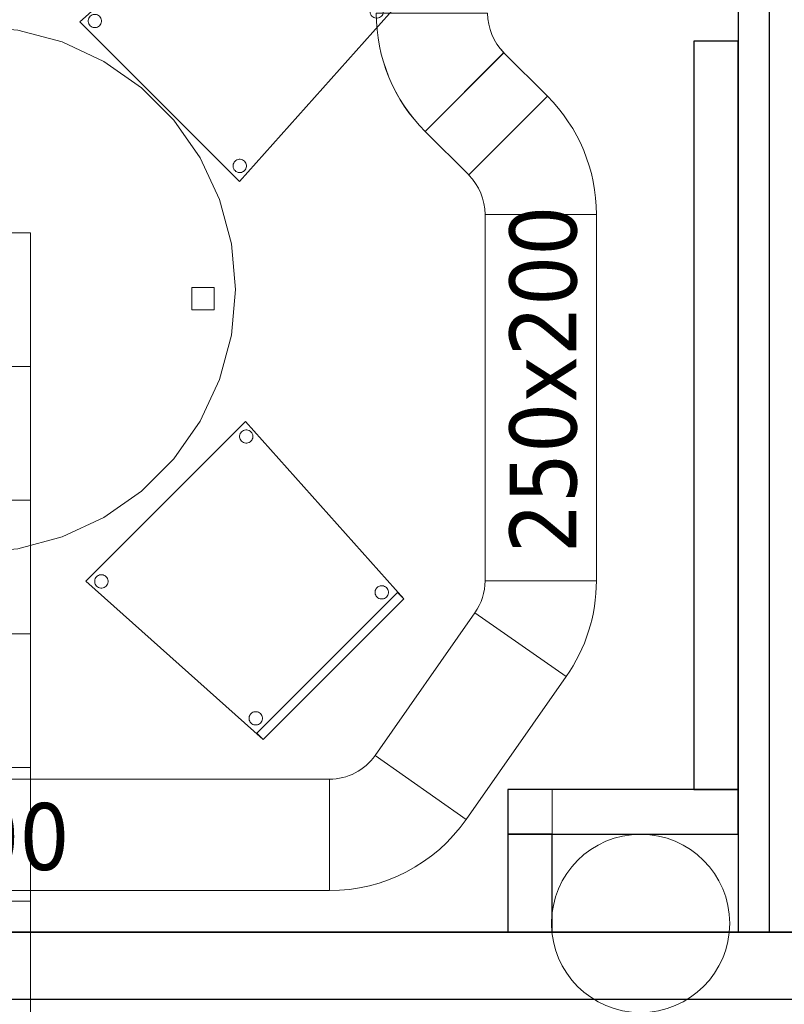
# Model space of a CAD drawing. Header units: metres. Extents: x 391.1 to 430.4, y 12.7 to 28.4.
# Tile 155 of 169: x 419.6 to 421.3, y 14.4 to 16.6. Entities that reach past the tile are written whole.
import ezdxf

# ---------------------------------------------------------------- set-up
doc = ezdxf.new("R2010")
doc.units = ezdxf.units.M
doc.layers.add('01_SUELOS', color=7, linetype='Continuous', lineweight=25, true_color=0x007f00)
for name, color, linetype, lineweight in [('02_MOBILIARIO', 7, 'Continuous', 18), ('A-COLS-____-MCUT', 7, 'Continuous', 18), ('A-COLS-____-OTLN', 7, 'Continuous', 18), ('A-DETL-____-MBND', 7, 'Continuous', 18), ('A-WALL-____-MCUT', 7, 'Continuous', 25), ('A-WALL-____-OTLN', 7, 'Continuous', 25), ('M-HVAC-DUCT-IDEN', 7, 'Continuous', 30), ('M-HVAC-DUCT-OTLN', 7, 'Continuous', 18), ('S-STRS-____-OTLN', 7, 'Continuous', 18)]:
    doc.layers.add(name, color=color, linetype=linetype, lineweight=lineweight)
doc.styles.add('Tahoma_2', font='tahoma.ttf', dxfattribs={"height": 0.15})

# ---------------------------------------------------------------- blocks, each defined once
blk = doc.blocks.new('Family - Escala PS-1-153358-02_CLI_AIRE_P0')
at = {"layer": 'S-STRS-____-OTLN', "color": 253, "true_color": 0xaaaaaa}
for p, q in [((0, 2.7), (0.9, 2.7)), ((0.9, 2.7), (0, 2.7)), ((0.9, 2.7), (0, 2.7)), ((0, 2.7), (0.9, 2.7)), ((0.9, 0.5969), (0.9, 2.7)), ((0.9, 2.7), (0.9, 2.4)), ((0.9, 2.4), (0.9, 2.7)), ((0.9, 2.7), (0.9, 2.4)), ((0.9, 2.4), (0, 2.4)), ((0.9, 2.4), (0, 2.4)), ((0.9, 2.4), (0, 2.4)), ((0, 2.4), (0.9, 2.4)), ((0, 2.4), (0.9, 2.4)), ((0.9, 2.4), (0, 2.4)), ((0.9, 2.4), (0.9, 2.1)), ((0.9, 2.1), (0.9, 2.4)), ((0.9, 2.4), (0.9, 2.1)), ((0.9, 2.1), (0, 2.1)), ((0, 2.1), (0.9, 2.1)), ((0.9, 2.1), (0, 2.1)), ((0.9, 2.1), (0, 2.1)), ((0, 2.1), (0.9, 2.1)), ((0.9, 2.1), (0, 2.1)), ((0.9, 1.8), (0.9, 2.1)), ((0.9, 2.1), (0.9, 1.8)), ((0.9, 2.1), (0.9, 1.8)), ((0, 1.8), (0.9, 1.8)), ((0.9, 1.8), (0, 1.8)), ((0.9, 1.8), (0, 1.8)), ((0, 1.8), (0.9, 1.8)), ((0.9, 1.8), (0, 1.8)), ((0.9, 1.8), (0, 1.8)), ((0.9, 1.5), (0.9, 1.8)), ((0.9, 1.8), (0.9, 1.5)), ((0.9, 1.8), (0.9, 1.5)), ((0.9, 1.5), (0, 1.5)), ((0, 1.5), (0.9, 1.5)), ((0, 1.5), (0.9, 1.5)), ((0.9, 1.5), (0, 1.5)), ((0.9, 1.5), (0, 1.5)), ((0.9, 1.5), (0, 1.5)), ((0.9, 1.2), (0.9, 1.5)), ((0.9, 1.5), (0.9, 1.2)), ((0.9, 1.5), (0.9, 1.2)), ((0.9, 1.2), (0, 1.2)), ((0, 1.2), (0.9, 1.2)), ((0, 1.2), (0.9, 1.2)), ((0.9, 1.2), (0, 1.2)), ((0.9, 1.2), (0, 1.2)), ((0.9, 1.2), (0, 1.2)), ((0.9, 0.9), (0.9, 1.2)), ((0.9, 1.2), (0.9, 0.9)), ((0.9, 0.9), (0.9, 1.2))]:
    blk.add_line(p, q, dxfattribs=at)
blk = doc.blocks.new('Family - Envans PB-155374-02_CLI_AIRE_P0')
at = {"layer": 'A-WALL-____-MCUT', "color": 253, "true_color": 0xaaaaaa}
for p, q in [((1.68, 0.1), (0, 0.1)), ((0, 0.1), (0, 0)), ((1.68, 0), (1.68, 0.1)), ((0, 0), (1.68, 0))]:
    blk.add_line(p, q, dxfattribs=at)
at = {"layer": 'A-WALL-____-OTLN', "color": 253, "true_color": 0xaaaaaa}
for p, q in [((1.68, 0.1), (0, 0.1)), ((0, 0.1), (0, 0)), ((1.68, 0), (1.68, 0.1)), ((0, 0), (1.68, 0))]:
    blk.add_line(p, q, dxfattribs=at)
at = {"layer": 'A-WALL-____-OTLN', "color": 253, "lineweight": 18, "true_color": 0xaaaaaa}
blk.add_line((0, 0), (1.68, 0), dxfattribs=at)
blk = doc.blocks.new('Family - Cadira confident_PB-155471-02_CLI_AIRE_P0')
at = {"layer": 'A-DETL-____-MBND', "color": 253, "true_color": 0xaaaaaa}
for p, q in [((0, 0.3582), (0.3978, 0.7136)), ((0.3978, 0.7136), (0, 0.3582)), ((0.3837, 0.6994), (0.3978, 0.7136)), ((0.3978, 0.7136), (0.3837, 0.6994)), ((0.3978, 0.7136), (0.7136, 0.3978)), ((0.7136, 0.3978), (0.3978, 0.7136)), ((0.3978, 0.7136), (0.7136, 0.3978)), ((0.7136, 0.3978), (0.3978, 0.7136)), ((0.6994, 0.3837), (0.3837, 0.6994)), ((0.3837, 0.6994), (0.6994, 0.3837)), ((0.3685, 0.6655), (0.3689, 0.6681)), ((0.3689, 0.6681), (0.3685, 0.6655)), ((0.3685, 0.6629), (0.3685, 0.6655)), ((0.3685, 0.6655), (0.3685, 0.6629)), ((0.3689, 0.6681), (0.3698, 0.6705)), ((0.3698, 0.6705), (0.3689, 0.6681)), ((0.3698, 0.6705), (0.3711, 0.6728)), ((0.3711, 0.6728), (0.3698, 0.6705)), ((0.3711, 0.6728), (0.3728, 0.6748)), ((0.3728, 0.6748), (0.3711, 0.6728)), ((0.3728, 0.6748), (0.3748, 0.6765)), ((0.3748, 0.6765), (0.3728, 0.6748)), ((0.3748, 0.6765), (0.377, 0.6778)), ((0.377, 0.6778), (0.3748, 0.6765)), ((0.377, 0.6778), (0.3795, 0.6787)), ((0.3795, 0.6787), (0.377, 0.6778)), ((0.3795, 0.6787), (0.3821, 0.6791)), ((0.3821, 0.6791), (0.3795, 0.6787)), ((0.3821, 0.6791), (0.3847, 0.6791)), ((0.3847, 0.6791), (0.3821, 0.6791)), ((0.3847, 0.6791), (0.3872, 0.6787)), ((0.3872, 0.6787), (0.3847, 0.6791)), ((0.3872, 0.6787), (0.3897, 0.6778)), ((0.3897, 0.6778), (0.3872, 0.6787)), ((0.3897, 0.6778), (0.3919, 0.6765)), ((0.3919, 0.6765), (0.3897, 0.6778)), ((0.3919, 0.6765), (0.3939, 0.6748)), ((0.3939, 0.6748), (0.3919, 0.6765)), ((0.3939, 0.6748), (0.3956, 0.6728)), ((0.3956, 0.6728), (0.3939, 0.6748)), ((0.3956, 0.6728), (0.3969, 0.6705)), ((0.3969, 0.6705), (0.3956, 0.6728)), ((0.3969, 0.6705), (0.3978, 0.6681)), ((0.3978, 0.6681), (0.3969, 0.6705)), ((0.3978, 0.6681), (0.3982, 0.6655)), ((0.3982, 0.6655), (0.3978, 0.6681)), ((0.3982, 0.6655), (0.3982, 0.6629)), ((0.3982, 0.6629), (0.3982, 0.6655)), ((0.3689, 0.6604), (0.3685, 0.6629)), ((0.3685, 0.6629), (0.3689, 0.6604)), ((0.3698, 0.6579), (0.3689, 0.6604)), ((0.3689, 0.6604), (0.3698, 0.6579)), ((0.3711, 0.6557), (0.3698, 0.6579)), ((0.3698, 0.6579), (0.3711, 0.6557)), ((0.3728, 0.6537), (0.3711, 0.6557)), ((0.3711, 0.6557), (0.3728, 0.6537)), ((0.3748, 0.652), (0.3728, 0.6537)), ((0.3728, 0.6537), (0.3748, 0.652)), ((0.377, 0.6507), (0.3748, 0.652)), ((0.3748, 0.652), (0.377, 0.6507)), ((0.3795, 0.6498), (0.377, 0.6507)), ((0.377, 0.6507), (0.3795, 0.6498)), ((0.3821, 0.6494), (0.3795, 0.6498)), ((0.3795, 0.6498), (0.3821, 0.6494)), ((0.3847, 0.6494), (0.3821, 0.6494)), ((0.3821, 0.6494), (0.3847, 0.6494)), ((0.3872, 0.6498), (0.3847, 0.6494)), ((0.3847, 0.6494), (0.3872, 0.6498)), ((0.3897, 0.6507), (0.3872, 0.6498)), ((0.3872, 0.6498), (0.3897, 0.6507)), ((0.3919, 0.652), (0.3897, 0.6507)), ((0.3897, 0.6507), (0.3919, 0.652)), ((0.3939, 0.6537), (0.3919, 0.652)), ((0.3919, 0.652), (0.3939, 0.6537)), ((0.3956, 0.6557), (0.3939, 0.6537)), ((0.3939, 0.6537), (0.3956, 0.6557)), ((0.3969, 0.6579), (0.3956, 0.6557)), ((0.3956, 0.6557), (0.3969, 0.6579)), ((0.3978, 0.6604), (0.3969, 0.6579)), ((0.3969, 0.6579), (0.3978, 0.6604)), ((0.3982, 0.6629), (0.3978, 0.6604)), ((0.3978, 0.6604), (0.3982, 0.6629)), ((0.7136, 0.3978), (0.3582, 0)), ((0.3582, 0), (0.7136, 0.3978)), ((0.7136, 0.3978), (0.6994, 0.3837)), ((0.6994, 0.3837), (0.7136, 0.3978)), ((0.6513, 0.3827), (0.6518, 0.3853)), ((0.6518, 0.3853), (0.6513, 0.3827)), ((0.6513, 0.3801), (0.6513, 0.3827)), ((0.6513, 0.3827), (0.6513, 0.3801)), ((0.6518, 0.3775), (0.6513, 0.3801)), ((0.6513, 0.3801), (0.6518, 0.3775)), ((0.6518, 0.3853), (0.6527, 0.3877)), ((0.6527, 0.3877), (0.6518, 0.3853)), ((0.6527, 0.3751), (0.6518, 0.3775)), ((0.6518, 0.3775), (0.6527, 0.3751)), ((0.6527, 0.3877), (0.654, 0.39)), ((0.654, 0.39), (0.6527, 0.3877)), ((0.654, 0.39), (0.6556, 0.392)), ((0.6556, 0.392), (0.654, 0.39)), ((0.6556, 0.392), (0.6576, 0.3936)), ((0.6576, 0.3936), (0.6556, 0.392)), ((0.6576, 0.3936), (0.6599, 0.3949)), ((0.6599, 0.3949), (0.6576, 0.3936)), ((0.6599, 0.3949), (0.6623, 0.3958)), ((0.6623, 0.3958), (0.6599, 0.3949)), ((0.6623, 0.3958), (0.6649, 0.3963)), ((0.6649, 0.3963), (0.6623, 0.3958)), ((0.6649, 0.3963), (0.6675, 0.3963)), ((0.6675, 0.3963), (0.6649, 0.3963)), ((0.6675, 0.3963), (0.6701, 0.3958)), ((0.6701, 0.3958), (0.6675, 0.3963)), ((0.6701, 0.3958), (0.6725, 0.3949)), ((0.6725, 0.3949), (0.6701, 0.3958)), ((0.6725, 0.3949), (0.6748, 0.3936)), ((0.6748, 0.3936), (0.6725, 0.3949)), ((0.6748, 0.3936), (0.6768, 0.392)), ((0.6768, 0.392), (0.6748, 0.3936)), ((0.6768, 0.392), (0.6784, 0.39)), ((0.6784, 0.39), (0.6768, 0.392)), ((0.6784, 0.39), (0.6797, 0.3877)), ((0.6797, 0.3877), (0.6784, 0.39)), ((0.6797, 0.3877), (0.6806, 0.3853)), ((0.6806, 0.3853), (0.6797, 0.3877)), ((0.6806, 0.3775), (0.6797, 0.3751)), ((0.6797, 0.3751), (0.6806, 0.3775)), ((0.6806, 0.3853), (0.6811, 0.3827)), ((0.6811, 0.3827), (0.6806, 0.3853)), ((0.6811, 0.3801), (0.6806, 0.3775)), ((0.6806, 0.3775), (0.6811, 0.3801)), ((0.6811, 0.3827), (0.6811, 0.3801)), ((0.6811, 0.3801), (0.6811, 0.3827)), ((0.3582, 0), (0, 0.3582)), ((0, 0.3582), (0.3582, 0)), ((0.0186, 0.3614), (0.0191, 0.364)), ((0.0191, 0.364), (0.0186, 0.3614)), ((0.0186, 0.3588), (0.0186, 0.3614)), ((0.0186, 0.3614), (0.0186, 0.3588)), ((0.0191, 0.3563), (0.0186, 0.3588)), ((0.0186, 0.3588), (0.0191, 0.3563)), ((0.0191, 0.364), (0.02, 0.3665)), ((0.02, 0.3665), (0.0191, 0.364)), ((0.02, 0.3538), (0.0191, 0.3563)), ((0.0191, 0.3563), (0.02, 0.3538)), ((0.02, 0.3665), (0.0213, 0.3687)), ((0.0213, 0.3687), (0.02, 0.3665)), ((0.0213, 0.3516), (0.02, 0.3538)), ((0.02, 0.3538), (0.0213, 0.3516)), ((0.0213, 0.3687), (0.0229, 0.3707)), ((0.0229, 0.3707), (0.0213, 0.3687)), ((0.0229, 0.3707), (0.0249, 0.3724)), ((0.0249, 0.3724), (0.0229, 0.3707)), ((0.0249, 0.3724), (0.0272, 0.3737)), ((0.0272, 0.3737), (0.0249, 0.3724)), ((0.0272, 0.3737), (0.0296, 0.3746)), ((0.0296, 0.3746), (0.0272, 0.3737)), ((0.0296, 0.3746), (0.0322, 0.375)), ((0.0322, 0.375), (0.0296, 0.3746)), ((0.0322, 0.375), (0.0348, 0.375)), ((0.0348, 0.375), (0.0322, 0.375)), ((0.0348, 0.375), (0.0374, 0.3746)), ((0.0374, 0.3746), (0.0348, 0.375)), ((0.0374, 0.3746), (0.0398, 0.3737)), ((0.0398, 0.3737), (0.0374, 0.3746)), ((0.0398, 0.3737), (0.0421, 0.3724)), ((0.0421, 0.3724), (0.0398, 0.3737)), ((0.0421, 0.3724), (0.0441, 0.3707)), ((0.0441, 0.3707), (0.0421, 0.3724)), ((0.0441, 0.3707), (0.0457, 0.3687)), ((0.0457, 0.3687), (0.0441, 0.3707)), ((0.0457, 0.3687), (0.047, 0.3665)), ((0.047, 0.3665), (0.0457, 0.3687)), ((0.047, 0.3538), (0.0457, 0.3516)), ((0.0457, 0.3516), (0.047, 0.3538)), ((0.047, 0.3665), (0.0479, 0.364)), ((0.0479, 0.364), (0.047, 0.3665)), ((0.0479, 0.3563), (0.047, 0.3538)), ((0.047, 0.3538), (0.0479, 0.3563)), ((0.0479, 0.364), (0.0484, 0.3614)), ((0.0484, 0.3614), (0.0479, 0.364)), ((0.0484, 0.3588), (0.0479, 0.3563)), ((0.0479, 0.3563), (0.0484, 0.3588)), ((0.0484, 0.3614), (0.0484, 0.3588)), ((0.0484, 0.3588), (0.0484, 0.3614)), ((0.654, 0.3728), (0.6527, 0.3751)), ((0.6527, 0.3751), (0.654, 0.3728)), ((0.6556, 0.3708), (0.654, 0.3728)), ((0.654, 0.3728), (0.6556, 0.3708)), ((0.6576, 0.3692), (0.6556, 0.3708)), ((0.6556, 0.3708), (0.6576, 0.3692)), ((0.6599, 0.3679), (0.6576, 0.3692)), ((0.6576, 0.3692), (0.6599, 0.3679)), ((0.6623, 0.367), (0.6599, 0.3679)), ((0.6599, 0.3679), (0.6623, 0.367)), ((0.6649, 0.3665), (0.6623, 0.367)), ((0.6623, 0.367), (0.6649, 0.3665)), ((0.6675, 0.3665), (0.6649, 0.3665)), ((0.6649, 0.3665), (0.6675, 0.3665)), ((0.6701, 0.367), (0.6675, 0.3665)), ((0.6675, 0.3665), (0.6701, 0.367)), ((0.6725, 0.3679), (0.6701, 0.367)), ((0.6701, 0.367), (0.6725, 0.3679)), ((0.6748, 0.3692), (0.6725, 0.3679)), ((0.6725, 0.3679), (0.6748, 0.3692)), ((0.6768, 0.3708), (0.6748, 0.3692)), ((0.6748, 0.3692), (0.6768, 0.3708)), ((0.6784, 0.3728), (0.6768, 0.3708)), ((0.6768, 0.3708), (0.6784, 0.3728)), ((0.6797, 0.3751), (0.6784, 0.3728)), ((0.6784, 0.3728), (0.6797, 0.3751)), ((0.0229, 0.3496), (0.0213, 0.3516)), ((0.0213, 0.3516), (0.0229, 0.3496)), ((0.0249, 0.3479), (0.0229, 0.3496)), ((0.0229, 0.3496), (0.0249, 0.3479)), ((0.0272, 0.3466), (0.0249, 0.3479)), ((0.0249, 0.3479), (0.0272, 0.3466)), ((0.0296, 0.3457), (0.0272, 0.3466)), ((0.0272, 0.3466), (0.0296, 0.3457)), ((0.0322, 0.3453), (0.0296, 0.3457)), ((0.0296, 0.3457), (0.0322, 0.3453)), ((0.0348, 0.3453), (0.0322, 0.3453)), ((0.0322, 0.3453), (0.0348, 0.3453)), ((0.0374, 0.3457), (0.0348, 0.3453)), ((0.0348, 0.3453), (0.0374, 0.3457)), ((0.0398, 0.3466), (0.0374, 0.3457)), ((0.0374, 0.3457), (0.0398, 0.3466)), ((0.0421, 0.3479), (0.0398, 0.3466)), ((0.0398, 0.3466), (0.0421, 0.3479)), ((0.0441, 0.3496), (0.0421, 0.3479)), ((0.0421, 0.3479), (0.0441, 0.3496)), ((0.0457, 0.3516), (0.0441, 0.3496)), ((0.0441, 0.3496), (0.0457, 0.3516)), ((0.3465, 0.0434), (0.3482, 0.0454)), ((0.3482, 0.0454), (0.3465, 0.0434)), ((0.3482, 0.0454), (0.3502, 0.0471)), ((0.3502, 0.0471), (0.3482, 0.0454)), ((0.3502, 0.0471), (0.3525, 0.0484)), ((0.3525, 0.0484), (0.3502, 0.0471)), ((0.3525, 0.0484), (0.3549, 0.0493)), ((0.3549, 0.0493), (0.3525, 0.0484)), ((0.3549, 0.0493), (0.3575, 0.0498)), ((0.3575, 0.0498), (0.3549, 0.0493)), ((0.3575, 0.0498), (0.3601, 0.0498)), ((0.3601, 0.0498), (0.3575, 0.0498)), ((0.3601, 0.0498), (0.3626, 0.0493)), ((0.3626, 0.0493), (0.3601, 0.0498)), ((0.3626, 0.0493), (0.3651, 0.0484)), ((0.3651, 0.0484), (0.3626, 0.0493)), ((0.3651, 0.0484), (0.3673, 0.0471)), ((0.3673, 0.0471), (0.3651, 0.0484)), ((0.3673, 0.0471), (0.3693, 0.0454)), ((0.3693, 0.0454), (0.3673, 0.0471)), ((0.3693, 0.0454), (0.371, 0.0434)), ((0.371, 0.0434), (0.3693, 0.0454)), ((0.3439, 0.0362), (0.3443, 0.0387)), ((0.3443, 0.0387), (0.3439, 0.0362)), ((0.3439, 0.0336), (0.3439, 0.0362)), ((0.3439, 0.0362), (0.3439, 0.0336)), ((0.3443, 0.031), (0.3439, 0.0336)), ((0.3439, 0.0336), (0.3443, 0.031)), ((0.3443, 0.0387), (0.3452, 0.0412)), ((0.3452, 0.0412), (0.3443, 0.0387)), ((0.3452, 0.0286), (0.3443, 0.031)), ((0.3443, 0.031), (0.3452, 0.0286)), ((0.3452, 0.0412), (0.3465, 0.0434)), ((0.3465, 0.0434), (0.3452, 0.0412)), ((0.3465, 0.0263), (0.3452, 0.0286)), ((0.3452, 0.0286), (0.3465, 0.0263)), ((0.3482, 0.0243), (0.3465, 0.0263)), ((0.3465, 0.0263), (0.3482, 0.0243)), ((0.3502, 0.0226), (0.3482, 0.0243)), ((0.3482, 0.0243), (0.3502, 0.0226)), ((0.3525, 0.0213), (0.3502, 0.0226)), ((0.3502, 0.0226), (0.3525, 0.0213)), ((0.3673, 0.0226), (0.3651, 0.0213)), ((0.3651, 0.0213), (0.3673, 0.0226)), ((0.3693, 0.0243), (0.3673, 0.0226)), ((0.3673, 0.0226), (0.3693, 0.0243)), ((0.371, 0.0263), (0.3693, 0.0243)), ((0.3693, 0.0243), (0.371, 0.0263)), ((0.371, 0.0434), (0.3723, 0.0412)), ((0.3723, 0.0412), (0.371, 0.0434)), ((0.3723, 0.0286), (0.371, 0.0263)), ((0.371, 0.0263), (0.3723, 0.0286)), ((0.3723, 0.0412), (0.3732, 0.0387)), ((0.3732, 0.0387), (0.3723, 0.0412)), ((0.3732, 0.031), (0.3723, 0.0286)), ((0.3723, 0.0286), (0.3732, 0.031)), ((0.3732, 0.0387), (0.3737, 0.0362)), ((0.3737, 0.0362), (0.3732, 0.0387)), ((0.3737, 0.0336), (0.3732, 0.031)), ((0.3732, 0.031), (0.3737, 0.0336)), ((0.3737, 0.0362), (0.3737, 0.0336)), ((0.3737, 0.0336), (0.3737, 0.0362)), ((0.3549, 0.0204), (0.3525, 0.0213)), ((0.3525, 0.0213), (0.3549, 0.0204)), ((0.3575, 0.02), (0.3549, 0.0204)), ((0.3549, 0.0204), (0.3575, 0.02)), ((0.3601, 0.02), (0.3575, 0.02)), ((0.3575, 0.02), (0.3601, 0.02)), ((0.3626, 0.0204), (0.3601, 0.02)), ((0.3601, 0.02), (0.3626, 0.0204)), ((0.3651, 0.0213), (0.3626, 0.0204)), ((0.3626, 0.0204), (0.3651, 0.0213))]:
    blk.add_line(p, q, dxfattribs=at)
blk = doc.blocks.new('Family - Mampara PB-155509-02_CLI_AIRE_P0')
at = {"layer": 'A-WALL-____-MCUT', "color": 253, "true_color": 0xaaaaaa}
for p, q in [((2.9891, 0.07), (0, 0.07)), ((0, 0.07), (0, 0)), ((0, 0), (2.9891, 0))]:
    blk.add_line(p, q, dxfattribs=at)
at = {"layer": 'A-WALL-____-OTLN', "color": 253, "true_color": 0xaaaaaa}
for p, q in [((2.9891, 0.07), (0, 0.07)), ((0, 0.07), (0, 0)), ((0, 0), (2.9891, 0))]:
    blk.add_line(p, q, dxfattribs=at)
at = {"layer": 'A-WALL-____-OTLN', "color": 253, "lineweight": 18, "true_color": 0xaaaaaa}
blk.add_line((0, 0), (2.9891, 0), dxfattribs=at)
blk = doc.blocks.new('Family - Envans PB-155702-02_CLI_AIRE_P0')
at = {"layer": 'A-WALL-____-MCUT', "color": 253, "true_color": 0xaaaaaa}
for p, q in [((0.2202, 0.1), (0, 0.1)), ((0, 0.1), (0, 0)), ((0.2202, 0), (0.2202, 0.1)), ((0, 0), (0.2202, 0))]:
    blk.add_line(p, q, dxfattribs=at)
at = {"layer": 'A-WALL-____-OTLN', "color": 253, "true_color": 0xaaaaaa}
for p, q in [((0.2202, 0.1), (0, 0.1)), ((0, 0.1), (0, 0)), ((0.2202, 0), (0.2202, 0.1)), ((0, 0), (0.2202, 0))]:
    blk.add_line(p, q, dxfattribs=at)
at = {"layer": 'A-WALL-____-OTLN', "color": 253, "lineweight": 18, "true_color": 0xaaaaaa}
blk.add_line((0, 0), (0.3202, 0), dxfattribs=at)
blk = doc.blocks.new('Family - Envans PB-155772-02_CLI_AIRE_P0')
at = {"layer": 'A-WALL-____-MCUT', "color": 253, "true_color": 0xaaaaaa}
for p, q in [((4.8945, 0.15), (0, 0.15)), ((0, 0), (4.8945, 0))]:
    blk.add_line(p, q, dxfattribs=at)
at = {"layer": 'A-WALL-____-OTLN', "color": 253, "true_color": 0xaaaaaa}
for p, q in [((6.1948, 0.15), (0, 0.15)), ((0, 0), (6.1637, 0))]:
    blk.add_line(p, q, dxfattribs=at)
at = {"layer": 'A-WALL-____-OTLN', "color": 253, "lineweight": 18, "true_color": 0xaaaaaa}
blk.add_line((0, 0), (6.1637, 0), dxfattribs=at)
blk = doc.blocks.new('Family - Taula D120_PB-155887-02_CLI_AIRE_P0')
at = {"layer": 'A-DETL-____-MBND', "color": 253, "true_color": 0xaaaaaa}
for p, q in [((0.389, 1.1468), (0.4885, 1.1734)), ((0.4885, 1.1734), (0.389, 1.1468)), ((0.4885, 1.1734), (0.5912, 1.1824)), ((0.5912, 1.1824), (0.4885, 1.1734)), ((0.5912, 1.1824), (0.6939, 1.1734)), ((0.6939, 1.1734), (0.5912, 1.1824)), ((0.6939, 1.1734), (0.7934, 1.1468)), ((0.7934, 1.1468), (0.6939, 1.1734)), ((0.2956, 1.1032), (0.389, 1.1468)), ((0.389, 1.1468), (0.2956, 1.1032)), ((0.5771, 1.0844), (0.5771, 1.1344)), ((0.5771, 1.1344), (0.6271, 1.1344)), ((0.5771, 1.1344), (0.5771, 1.0844)), ((0.6271, 1.1344), (0.5771, 1.1344)), ((0.6271, 1.1344), (0.6271, 1.0844)), ((0.6271, 1.0844), (0.6271, 1.1344)), ((0.7934, 1.1468), (0.8868, 1.1032)), ((0.8868, 1.1032), (0.7934, 1.1468)), ((0.2112, 1.0441), (0.2956, 1.1032)), ((0.2956, 1.1032), (0.2112, 1.0441)), ((0.6271, 1.0844), (0.5771, 1.0844)), ((0.5771, 1.0844), (0.6271, 1.0844)), ((0.8868, 1.1032), (0.9712, 1.0441)), ((0.9712, 1.0441), (0.8868, 1.1032)), ((0.1383, 0.9712), (0.2112, 1.0441)), ((0.2112, 1.0441), (0.1383, 0.9712)), ((0.9712, 1.0441), (1.0441, 0.9712)), ((1.0441, 0.9712), (0.9712, 1.0441)), ((0.0792, 0.8868), (0.1383, 0.9712)), ((0.1383, 0.9712), (0.0792, 0.8868)), ((1.0441, 0.9712), (1.1032, 0.8868)), ((1.1032, 0.8868), (1.0441, 0.9712)), ((0.0357, 0.7934), (0.0792, 0.8868)), ((0.0792, 0.8868), (0.0357, 0.7934)), ((1.1032, 0.8868), (1.1468, 0.7934)), ((1.1468, 0.7934), (1.1032, 0.8868)), ((0.009, 0.6939), (0.0357, 0.7934)), ((0.0357, 0.7934), (0.009, 0.6939)), ((1.1468, 0.7934), (1.1734, 0.6939)), ((1.1734, 0.6939), (1.1468, 0.7934)), ((0, 0.5912), (0.009, 0.6939)), ((0.009, 0.6939), (0, 0.5912)), ((1.1734, 0.6939), (1.1824, 0.5912)), ((1.1824, 0.5912), (1.1734, 0.6939)), ((0.0475, 0.5662), (0.0475, 0.6162)), ((0.0475, 0.6162), (0.0975, 0.6162)), ((0.0475, 0.6162), (0.0475, 0.5662)), ((0.0975, 0.6162), (0.0475, 0.6162)), ((0.0975, 0.6162), (0.0975, 0.5662)), ((0.0975, 0.5662), (0.0975, 0.6162)), ((0.009, 0.4885), (0, 0.5912)), ((0, 0.5912), (0.009, 0.4885)), ((1.0845, 0.5456), (1.0845, 0.5956)), ((1.0845, 0.5956), (1.1345, 0.5956)), ((1.0845, 0.5956), (1.0845, 0.5456)), ((1.1345, 0.5956), (1.0845, 0.5956)), ((1.1345, 0.5956), (1.1345, 0.5456)), ((1.1345, 0.5456), (1.1345, 0.5956)), ((1.1824, 0.5912), (1.1734, 0.4885)), ((1.1734, 0.4885), (1.1824, 0.5912)), ((0.0975, 0.5662), (0.0475, 0.5662)), ((0.0475, 0.5662), (0.0975, 0.5662)), ((1.1345, 0.5456), (1.0845, 0.5456)), ((1.0845, 0.5456), (1.1345, 0.5456)), ((0.0357, 0.389), (0.009, 0.4885)), ((0.009, 0.4885), (0.0357, 0.389)), ((1.1734, 0.4885), (1.1468, 0.389)), ((1.1468, 0.389), (1.1734, 0.4885)), ((0.0792, 0.2956), (0.0357, 0.389)), ((0.0357, 0.389), (0.0792, 0.2956)), ((1.1468, 0.389), (1.1032, 0.2956)), ((1.1032, 0.2956), (1.1468, 0.389)), ((0.1383, 0.2112), (0.0792, 0.2956)), ((0.0792, 0.2956), (0.1383, 0.2112)), ((1.1032, 0.2956), (1.0441, 0.2112)), ((1.0441, 0.2112), (1.1032, 0.2956)), ((0.2112, 0.1383), (0.1383, 0.2112)), ((0.1383, 0.2112), (0.2112, 0.1383)), ((1.0441, 0.2112), (0.9712, 0.1383)), ((0.9712, 0.1383), (1.0441, 0.2112)), ((0.2956, 0.0792), (0.2112, 0.1383)), ((0.2112, 0.1383), (0.2956, 0.0792)), ((0.9712, 0.1383), (0.8868, 0.0792)), ((0.8868, 0.0792), (0.9712, 0.1383)), ((0.5771, 0.0476), (0.5771, 0.0976)), ((0.5771, 0.0976), (0.6271, 0.0976)), ((0.5771, 0.0976), (0.5771, 0.0476)), ((0.6271, 0.0976), (0.5771, 0.0976)), ((0.6271, 0.0976), (0.6271, 0.0476)), ((0.6271, 0.0476), (0.6271, 0.0976)), ((0.389, 0.0357), (0.2956, 0.0792)), ((0.2956, 0.0792), (0.389, 0.0357)), ((0.8868, 0.0792), (0.7934, 0.0357)), ((0.7934, 0.0357), (0.8868, 0.0792)), ((0.6271, 0.0476), (0.5771, 0.0476)), ((0.5771, 0.0476), (0.6271, 0.0476)), ((0.4885, 0.009), (0.389, 0.0357)), ((0.389, 0.0357), (0.4885, 0.009)), ((0.7934, 0.0357), (0.6939, 0.009)), ((0.6939, 0.009), (0.7934, 0.0357)), ((0.5912, 0), (0.4885, 0.009)), ((0.4885, 0.009), (0.5912, 0)), ((0.6939, 0.009), (0.5912, 0)), ((0.5912, 0), (0.6939, 0.009))]:
    blk.add_line(p, q, dxfattribs=at)
blk = doc.blocks.new('Family - Cadira confident_PB-155959-02_CLI_AIRE_P0')
at = {"layer": 'A-DETL-____-MBND', "color": 253, "true_color": 0xaaaaaa}
for p, q in [((0, 0.3554), (0.3582, 0.7136)), ((0.3582, 0.7136), (0, 0.3554)), ((0.3582, 0.7136), (0.7136, 0.3157)), ((0.7136, 0.3157), (0.3582, 0.7136)), ((0.3457, 0.6839), (0.3466, 0.6864)), ((0.3466, 0.6864), (0.3457, 0.6839)), ((0.3466, 0.6864), (0.3479, 0.6886)), ((0.3479, 0.6886), (0.3466, 0.6864)), ((0.3479, 0.6886), (0.3496, 0.6906)), ((0.3496, 0.6906), (0.3479, 0.6886)), ((0.3496, 0.6906), (0.3516, 0.6923)), ((0.3516, 0.6923), (0.3496, 0.6906)), ((0.3516, 0.6923), (0.3538, 0.6936)), ((0.3538, 0.6936), (0.3516, 0.6923)), ((0.3538, 0.6936), (0.3563, 0.6945)), ((0.3563, 0.6945), (0.3538, 0.6936)), ((0.3563, 0.6945), (0.3588, 0.6949)), ((0.3588, 0.6949), (0.3563, 0.6945)), ((0.3588, 0.6949), (0.3614, 0.6949)), ((0.3614, 0.6949), (0.3588, 0.6949)), ((0.3614, 0.6949), (0.364, 0.6945)), ((0.364, 0.6945), (0.3614, 0.6949)), ((0.364, 0.6945), (0.3665, 0.6936)), ((0.3665, 0.6936), (0.364, 0.6945)), ((0.3665, 0.6936), (0.3687, 0.6923)), ((0.3687, 0.6923), (0.3665, 0.6936)), ((0.3687, 0.6923), (0.3707, 0.6906)), ((0.3707, 0.6906), (0.3687, 0.6923)), ((0.3707, 0.6906), (0.3724, 0.6886)), ((0.3724, 0.6886), (0.3707, 0.6906)), ((0.3724, 0.6886), (0.3737, 0.6864)), ((0.3737, 0.6864), (0.3724, 0.6886)), ((0.3737, 0.6864), (0.3746, 0.6839)), ((0.3746, 0.6839), (0.3737, 0.6864)), ((0.3453, 0.6814), (0.3457, 0.6839)), ((0.3457, 0.6839), (0.3453, 0.6814)), ((0.3453, 0.6787), (0.3453, 0.6814)), ((0.3453, 0.6814), (0.3453, 0.6787)), ((0.3457, 0.6762), (0.3453, 0.6787)), ((0.3453, 0.6787), (0.3457, 0.6762)), ((0.3466, 0.6737), (0.3457, 0.6762)), ((0.3457, 0.6762), (0.3466, 0.6737)), ((0.3479, 0.6715), (0.3466, 0.6737)), ((0.3466, 0.6737), (0.3479, 0.6715)), ((0.3496, 0.6695), (0.3479, 0.6715)), ((0.3479, 0.6715), (0.3496, 0.6695)), ((0.3516, 0.6678), (0.3496, 0.6695)), ((0.3496, 0.6695), (0.3516, 0.6678)), ((0.3538, 0.6665), (0.3516, 0.6678)), ((0.3516, 0.6678), (0.3538, 0.6665)), ((0.3563, 0.6656), (0.3538, 0.6665)), ((0.3538, 0.6665), (0.3563, 0.6656)), ((0.3588, 0.6652), (0.3563, 0.6656)), ((0.3563, 0.6656), (0.3588, 0.6652)), ((0.3614, 0.6652), (0.3588, 0.6652)), ((0.3588, 0.6652), (0.3614, 0.6652)), ((0.364, 0.6656), (0.3614, 0.6652)), ((0.3614, 0.6652), (0.364, 0.6656)), ((0.3665, 0.6665), (0.364, 0.6656)), ((0.364, 0.6656), (0.3665, 0.6665)), ((0.3687, 0.6678), (0.3665, 0.6665)), ((0.3665, 0.6665), (0.3687, 0.6678)), ((0.3707, 0.6695), (0.3687, 0.6678)), ((0.3687, 0.6678), (0.3707, 0.6695)), ((0.3724, 0.6715), (0.3707, 0.6695)), ((0.3707, 0.6695), (0.3724, 0.6715)), ((0.3737, 0.6737), (0.3724, 0.6715)), ((0.3724, 0.6715), (0.3737, 0.6737)), ((0.3746, 0.6762), (0.3737, 0.6737)), ((0.3737, 0.6737), (0.3746, 0.6762)), ((0.3746, 0.6839), (0.375, 0.6814)), ((0.375, 0.6814), (0.3746, 0.6839)), ((0.375, 0.6787), (0.3746, 0.6762)), ((0.3746, 0.6762), (0.375, 0.6787)), ((0.375, 0.6814), (0.375, 0.6787)), ((0.375, 0.6787), (0.375, 0.6814)), ((0.3978, 0), (0, 0.3554)), ((0, 0.3554), (0.3978, 0)), ((0.02, 0.3561), (0.0204, 0.3586)), ((0.0204, 0.3586), (0.02, 0.3561)), ((0.02, 0.3535), (0.02, 0.3561)), ((0.02, 0.3561), (0.02, 0.3535)), ((0.0204, 0.3586), (0.0213, 0.3611)), ((0.0213, 0.3611), (0.0204, 0.3586)), ((0.0213, 0.3611), (0.0226, 0.3633)), ((0.0226, 0.3633), (0.0213, 0.3611)), ((0.0226, 0.3633), (0.0243, 0.3653)), ((0.0243, 0.3653), (0.0226, 0.3633)), ((0.0243, 0.3653), (0.0263, 0.367)), ((0.0263, 0.367), (0.0243, 0.3653)), ((0.0263, 0.367), (0.0286, 0.3683)), ((0.0286, 0.3683), (0.0263, 0.367)), ((0.0286, 0.3683), (0.031, 0.3692)), ((0.031, 0.3692), (0.0286, 0.3683)), ((0.031, 0.3692), (0.0336, 0.3697)), ((0.0336, 0.3697), (0.031, 0.3692)), ((0.0336, 0.3697), (0.0362, 0.3697)), ((0.0362, 0.3697), (0.0336, 0.3697)), ((0.0362, 0.3697), (0.0387, 0.3692)), ((0.0387, 0.3692), (0.0362, 0.3697)), ((0.0387, 0.3692), (0.0412, 0.3683)), ((0.0412, 0.3683), (0.0387, 0.3692)), ((0.0412, 0.3683), (0.0434, 0.367)), ((0.0434, 0.367), (0.0412, 0.3683)), ((0.0434, 0.367), (0.0454, 0.3653)), ((0.0454, 0.3653), (0.0434, 0.367)), ((0.0454, 0.3653), (0.0471, 0.3633)), ((0.0471, 0.3633), (0.0454, 0.3653)), ((0.0471, 0.3633), (0.0484, 0.3611)), ((0.0484, 0.3611), (0.0471, 0.3633)), ((0.0484, 0.3611), (0.0493, 0.3586)), ((0.0493, 0.3586), (0.0484, 0.3611)), ((0.0493, 0.3586), (0.0498, 0.3561)), ((0.0498, 0.3561), (0.0493, 0.3586)), ((0.0498, 0.3561), (0.0498, 0.3535)), ((0.0498, 0.3535), (0.0498, 0.3561)), ((0.0204, 0.3509), (0.02, 0.3535)), ((0.02, 0.3535), (0.0204, 0.3509)), ((0.0213, 0.3485), (0.0204, 0.3509)), ((0.0204, 0.3509), (0.0213, 0.3485)), ((0.0226, 0.3462), (0.0213, 0.3485)), ((0.0213, 0.3485), (0.0226, 0.3462)), ((0.0243, 0.3442), (0.0226, 0.3462)), ((0.0226, 0.3462), (0.0243, 0.3442)), ((0.0263, 0.3425), (0.0243, 0.3442)), ((0.0243, 0.3442), (0.0263, 0.3425)), ((0.0286, 0.3412), (0.0263, 0.3425)), ((0.0263, 0.3425), (0.0286, 0.3412)), ((0.031, 0.3404), (0.0286, 0.3412)), ((0.0286, 0.3412), (0.031, 0.3404)), ((0.0336, 0.3399), (0.031, 0.3404)), ((0.031, 0.3404), (0.0336, 0.3399)), ((0.0362, 0.3399), (0.0336, 0.3399)), ((0.0336, 0.3399), (0.0362, 0.3399)), ((0.0387, 0.3404), (0.0362, 0.3399)), ((0.0362, 0.3399), (0.0387, 0.3404)), ((0.0412, 0.3412), (0.0387, 0.3404)), ((0.0387, 0.3404), (0.0412, 0.3412)), ((0.0434, 0.3425), (0.0412, 0.3412)), ((0.0412, 0.3412), (0.0434, 0.3425)), ((0.0454, 0.3442), (0.0434, 0.3425)), ((0.0434, 0.3425), (0.0454, 0.3442)), ((0.0471, 0.3462), (0.0454, 0.3442)), ((0.0454, 0.3442), (0.0471, 0.3462)), ((0.0484, 0.3485), (0.0471, 0.3462)), ((0.0471, 0.3462), (0.0484, 0.3485)), ((0.0493, 0.3509), (0.0484, 0.3485)), ((0.0484, 0.3485), (0.0493, 0.3509)), ((0.0498, 0.3535), (0.0493, 0.3509)), ((0.0493, 0.3509), (0.0498, 0.3535)), ((0.6494, 0.3315), (0.6498, 0.3341)), ((0.6498, 0.3341), (0.6494, 0.3315)), ((0.6498, 0.3341), (0.6507, 0.3365)), ((0.6507, 0.3365), (0.6498, 0.3341)), ((0.6507, 0.3365), (0.652, 0.3388)), ((0.652, 0.3388), (0.6507, 0.3365)), ((0.652, 0.3388), (0.6537, 0.3408)), ((0.6537, 0.3408), (0.652, 0.3388)), ((0.6537, 0.3408), (0.6557, 0.3424)), ((0.6557, 0.3424), (0.6537, 0.3408)), ((0.6557, 0.3424), (0.6579, 0.3437)), ((0.6579, 0.3437), (0.6557, 0.3424)), ((0.6579, 0.3437), (0.6604, 0.3446)), ((0.6604, 0.3446), (0.6579, 0.3437)), ((0.6604, 0.3446), (0.6629, 0.3451)), ((0.6629, 0.3451), (0.6604, 0.3446)), ((0.6629, 0.3451), (0.6655, 0.3451)), ((0.6655, 0.3451), (0.6629, 0.3451)), ((0.6655, 0.3451), (0.6681, 0.3446)), ((0.6681, 0.3446), (0.6655, 0.3451)), ((0.6681, 0.3446), (0.6705, 0.3437)), ((0.6705, 0.3437), (0.6681, 0.3446)), ((0.6705, 0.3437), (0.6728, 0.3424)), ((0.6728, 0.3424), (0.6705, 0.3437)), ((0.6728, 0.3424), (0.6748, 0.3408)), ((0.6748, 0.3408), (0.6728, 0.3424)), ((0.6748, 0.3408), (0.6765, 0.3388)), ((0.6765, 0.3388), (0.6748, 0.3408)), ((0.6765, 0.3388), (0.6778, 0.3365)), ((0.6778, 0.3365), (0.6765, 0.3388)), ((0.6778, 0.3365), (0.6787, 0.3341)), ((0.6787, 0.3341), (0.6778, 0.3365)), ((0.6787, 0.3341), (0.6791, 0.3315)), ((0.6791, 0.3315), (0.6787, 0.3341)), ((0.3837, 0.0141), (0.6994, 0.3299)), ((0.6994, 0.3299), (0.3837, 0.0141)), ((0.7136, 0.3157), (0.3978, 0)), ((0.3978, 0), (0.7136, 0.3157)), ((0.7136, 0.3157), (0.3978, 0)), ((0.3978, 0), (0.7136, 0.3157)), ((0.6494, 0.3289), (0.6494, 0.3315)), ((0.6494, 0.3315), (0.6494, 0.3289)), ((0.6498, 0.3263), (0.6494, 0.3289)), ((0.6494, 0.3289), (0.6498, 0.3263)), ((0.6507, 0.3239), (0.6498, 0.3263)), ((0.6498, 0.3263), (0.6507, 0.3239)), ((0.652, 0.3216), (0.6507, 0.3239)), ((0.6507, 0.3239), (0.652, 0.3216)), ((0.6537, 0.3196), (0.652, 0.3216)), ((0.652, 0.3216), (0.6537, 0.3196)), ((0.6557, 0.318), (0.6537, 0.3196)), ((0.6537, 0.3196), (0.6557, 0.318)), ((0.6579, 0.3167), (0.6557, 0.318)), ((0.6557, 0.318), (0.6579, 0.3167)), ((0.6604, 0.3158), (0.6579, 0.3167)), ((0.6579, 0.3167), (0.6604, 0.3158)), ((0.6629, 0.3153), (0.6604, 0.3158)), ((0.6604, 0.3158), (0.6629, 0.3153)), ((0.6655, 0.3153), (0.6629, 0.3153)), ((0.6629, 0.3153), (0.6655, 0.3153)), ((0.6681, 0.3158), (0.6655, 0.3153)), ((0.6655, 0.3153), (0.6681, 0.3158)), ((0.6705, 0.3167), (0.6681, 0.3158)), ((0.6681, 0.3158), (0.6705, 0.3167)), ((0.6728, 0.318), (0.6705, 0.3167)), ((0.6705, 0.3167), (0.6728, 0.318)), ((0.6748, 0.3196), (0.6728, 0.318)), ((0.6728, 0.318), (0.6748, 0.3196)), ((0.6765, 0.3216), (0.6748, 0.3196)), ((0.6748, 0.3196), (0.6765, 0.3216)), ((0.6778, 0.3239), (0.6765, 0.3216)), ((0.6765, 0.3216), (0.6778, 0.3239)), ((0.6787, 0.3263), (0.6778, 0.3239)), ((0.6778, 0.3239), (0.6787, 0.3263)), ((0.6791, 0.3289), (0.6787, 0.3263)), ((0.6787, 0.3263), (0.6791, 0.3289)), ((0.6791, 0.3315), (0.6791, 0.3289)), ((0.6791, 0.3289), (0.6791, 0.3315)), ((0.6994, 0.3299), (0.7136, 0.3157)), ((0.7136, 0.3157), (0.6994, 0.3299)), ((0.3665, 0.0487), (0.367, 0.0512)), ((0.367, 0.0512), (0.3665, 0.0487)), ((0.3665, 0.0461), (0.3665, 0.0487)), ((0.3665, 0.0487), (0.3665, 0.0461)), ((0.367, 0.0435), (0.3665, 0.0461)), ((0.3665, 0.0461), (0.367, 0.0435)), ((0.367, 0.0512), (0.3679, 0.0537)), ((0.3679, 0.0537), (0.367, 0.0512)), ((0.3679, 0.0537), (0.3692, 0.0559)), ((0.3692, 0.0559), (0.3679, 0.0537)), ((0.3692, 0.0559), (0.3708, 0.0579)), ((0.3708, 0.0579), (0.3692, 0.0559)), ((0.3708, 0.0579), (0.3728, 0.0596)), ((0.3728, 0.0596), (0.3708, 0.0579)), ((0.3728, 0.0596), (0.3751, 0.0609)), ((0.3751, 0.0609), (0.3728, 0.0596)), ((0.3751, 0.0609), (0.3775, 0.0618)), ((0.3775, 0.0618), (0.3751, 0.0609)), ((0.3775, 0.0618), (0.3801, 0.0622)), ((0.3801, 0.0622), (0.3775, 0.0618)), ((0.3801, 0.0622), (0.3827, 0.0622)), ((0.3827, 0.0622), (0.3801, 0.0622)), ((0.3827, 0.0622), (0.3853, 0.0618)), ((0.3853, 0.0618), (0.3827, 0.0622)), ((0.3853, 0.0618), (0.3877, 0.0609)), ((0.3877, 0.0609), (0.3853, 0.0618)), ((0.3877, 0.0609), (0.39, 0.0596)), ((0.39, 0.0596), (0.3877, 0.0609)), ((0.39, 0.0596), (0.392, 0.0579)), ((0.392, 0.0579), (0.39, 0.0596)), ((0.392, 0.0579), (0.3936, 0.0559)), ((0.3936, 0.0559), (0.392, 0.0579)), ((0.3936, 0.0559), (0.3949, 0.0537)), ((0.3949, 0.0537), (0.3936, 0.0559)), ((0.3949, 0.0537), (0.3958, 0.0512)), ((0.3958, 0.0512), (0.3949, 0.0537)), ((0.3958, 0.0512), (0.3963, 0.0487)), ((0.3963, 0.0487), (0.3958, 0.0512)), ((0.3963, 0.0461), (0.3958, 0.0435)), ((0.3958, 0.0435), (0.3963, 0.0461)), ((0.3963, 0.0487), (0.3963, 0.0461)), ((0.3963, 0.0461), (0.3963, 0.0487)), ((0.3679, 0.041), (0.367, 0.0435)), ((0.367, 0.0435), (0.3679, 0.041)), ((0.3692, 0.0388), (0.3679, 0.041)), ((0.3679, 0.041), (0.3692, 0.0388)), ((0.3708, 0.0368), (0.3692, 0.0388)), ((0.3692, 0.0388), (0.3708, 0.0368)), ((0.3728, 0.0351), (0.3708, 0.0368)), ((0.3708, 0.0368), (0.3728, 0.0351)), ((0.3751, 0.0338), (0.3728, 0.0351)), ((0.3728, 0.0351), (0.3751, 0.0338)), ((0.3775, 0.0329), (0.3751, 0.0338)), ((0.3751, 0.0338), (0.3775, 0.0329)), ((0.3801, 0.0325), (0.3775, 0.0329)), ((0.3775, 0.0329), (0.3801, 0.0325)), ((0.3827, 0.0325), (0.3801, 0.0325)), ((0.3801, 0.0325), (0.3827, 0.0325)), ((0.3853, 0.0329), (0.3827, 0.0325)), ((0.3827, 0.0325), (0.3853, 0.0329)), ((0.3877, 0.0338), (0.3853, 0.0329)), ((0.3853, 0.0329), (0.3877, 0.0338)), ((0.39, 0.0351), (0.3877, 0.0338)), ((0.3877, 0.0338), (0.39, 0.0351)), ((0.392, 0.0368), (0.39, 0.0351)), ((0.39, 0.0351), (0.392, 0.0368)), ((0.3936, 0.0388), (0.392, 0.0368)), ((0.392, 0.0368), (0.3936, 0.0388)), ((0.3949, 0.041), (0.3936, 0.0388)), ((0.3936, 0.0388), (0.3949, 0.041)), ((0.3958, 0.0435), (0.3949, 0.041)), ((0.3949, 0.041), (0.3958, 0.0435)), ((0.3978, 0), (0.3837, 0.0141)), ((0.3837, 0.0141), (0.3978, 0))]:
    blk.add_line(p, q, dxfattribs=at)
blk = doc.blocks.new('Family - Pilar PB-155961-02_CLI_AIRE_P0')
at = {"layer": 'A-COLS-____-MCUT', "color": 253, "true_color": 0xaaaaaa}
for start, end in [(360, 180), (180, 360)]:
    blk.add_arc((0.2, 0.2), 0.2, start, end, dxfattribs=at)
at = {"layer": 'A-COLS-____-OTLN', "color": 253, "true_color": 0xaaaaaa}
for start, end in [(360, 180), (180, 360)]:
    blk.add_arc((0.2, 0.2), 0.2, start, end, dxfattribs=at)
blk = doc.blocks.new('Family - LONDR55-XX_ZZ-ARQ-CAA-M3D-Londres55-155971-02_CLI_AIRE_P0')
at = {"layer": '01_SUELOS', "color": 9, "true_color": 0xaad4aa}
blk.add_line((20.338, 1.3499), (24.034, 1.35), dxfattribs=at)
blk.add_line((20.338, 1.3499), (24.034, 1.35), dxfattribs=at)
blk.add_line((20.338, 1.3499), (24.034, 1.35), dxfattribs=at)
blk.add_line((20.338, 1.3499), (24.034, 1.35), dxfattribs=at)
blk = doc.blocks.new('Family - Envans PB-155975-02_CLI_AIRE_P0')
at = {"layer": 'A-WALL-____-MCUT', "color": 253, "true_color": 0xaaaaaa}
for p, q in [((0.5175, 0.1), (0, 0.1)), ((0, 0.1), (0, 0)), ((0.5175, 0), (0.5175, 0.1)), ((0, 0), (0.5175, 0))]:
    blk.add_line(p, q, dxfattribs=at)
at = {"layer": 'A-WALL-____-OTLN', "color": 253, "true_color": 0xaaaaaa}
for p, q in [((0.5175, 0.1), (0, 0.1)), ((0, 0.1), (0, 0)), ((0.5175, 0), (0.5175, 0.1)), ((0, 0), (0.5175, 0))]:
    blk.add_line(p, q, dxfattribs=at)
at = {"layer": 'A-WALL-____-OTLN', "color": 253, "lineweight": 18, "true_color": 0xaaaaaa}
blk.add_line((0, 0), (0.5175, 0), dxfattribs=at)
blk = doc.blocks.new('LONDR55-XX_ZZ-ARQ-CAA-M3D-Londres55_ifc-1-02_CLI_AIRE_P0')
at = {"layer": '01_SUELOS', "color": 253, "lineweight": 18, "true_color": 0xaaaaaa}
blk.add_blockref('Family - LONDR55-XX_ZZ-ARQ-CAA-M3D-Londres55-155971-02_CLI_AIRE_P0', (397.3291, 13.2006), dxfattribs=at)
at = {"layer": '02_MOBILIARIO', "color": 253, "lineweight": 18, "true_color": 0xaaaaaa}
for name, p in [('Family - Cadira confident_PB-155471-02_CLI_AIRE_P0', (419.7331, 16.236)), ('Family - Taula D120_PB-155887-02_CLI_AIRE_P0', (418.8999, 15.4023)), ('Family - Cadira confident_PB-155959-02_CLI_AIRE_P0', (419.7464, 14.9835))]:
    blk.add_blockref(name, p, dxfattribs=at)
at = {"layer": 'A-COLS-____-OTLN', "color": 253, "lineweight": 18, "true_color": 0xaaaaaa}
blk.add_blockref('Family - Pilar PB-155961-02_CLI_AIRE_P0', (420.7918, 14.3706), dxfattribs=at)
at = {"layer": 'A-WALL-____-OTLN', "color": 253, "lineweight": 18, "true_color": 0xaaaaaa}
for name, p, rotation in [('Family - Mampara PB-155509-02_CLI_AIRE_P0', (421.281, 14.5506), 90), ('Family - Envans PB-155374-02_CLI_AIRE_P0', (421.211, 14.8708), 90), ('Family - Envans PB-155702-02_CLI_AIRE_P0', (420.7936, 14.5506), 90), ('Family - Envans PB-155975-02_CLI_AIRE_P0', (421.211, 14.8708), 180)]:
    blk.add_blockref(name, p, dxfattribs=dict(at, rotation=rotation))
blk.add_blockref('Family - Envans PB-155772-02_CLI_AIRE_P0', (417.8171, 14.4006), dxfattribs=at)
at = {"layer": 'S-STRS-____-OTLN', "color": 253, "lineweight": 18, "true_color": 0xaaaaaa}
blk.add_blockref('Family - Escala PS-1-153358-02_CLI_AIRE_P0', (418.7219, 13.4205), dxfattribs=at)
blk = doc.blocks.new('M_Codo rectangular - Radio - 1 W-659271-02_CLI_AIRE_P0')
at = {"layer": 'M-HVAC-DUCT-OTLN', "color": 40, "true_color": 0xffbf00}
for p, q in [((-0.0277, 0.1783), (0.177, 0.0349)), ((0.177, 0.0349), (-0.0277, 0.1783)), ((-0.1301, 0.125), (-0.1301, -0.125)), ((-0.1301, -0.125), (-0.1301, 0.125))]:
    blk.add_line(p, q, dxfattribs=at)
for radius in [0.125, 0.125, 0.375, 0.375]:
    blk.add_arc((-0.1301, 0.25), radius, 270, 325, dxfattribs=at)
blk = doc.blocks.new('M_Codo rectangular - Radio - 1 W-659322-02_CLI_AIRE_P0')
at = {"layer": 'M-HVAC-DUCT-OTLN', "color": 40, "true_color": 0xffbf00}
for p, q in [((-0.0071, 0.1476), (0.1363, -0.0572)), ((0.1363, -0.0572), (-0.0071, 0.1476)), ((-0.0788, 0.125), (-0.0788, -0.125)), ((-0.0788, -0.125), (-0.0788, 0.125))]:
    blk.add_line(p, q, dxfattribs=at)
for radius in [0.125, 0.125, 0.375, 0.375]:
    blk.add_arc((-0.0788, 0.25), radius, 270, 305, dxfattribs=at)
blk = doc.blocks.new('M_Codo rectangular - Radio - 1 W-659333-02_CLI_AIRE_P0')
at = {"layer": 'M-HVAC-DUCT-OTLN', "color": 40, "true_color": 0xffbf00}
for p, q in [((-0.0152, 0.1616), (0.1616, -0.0152)), ((0.1616, -0.0152), (-0.0152, 0.1616)), ((-0.1036, 0.125), (-0.1036, -0.125)), ((-0.1036, -0.125), (-0.1036, 0.125))]:
    blk.add_line(p, q, dxfattribs=at)
for radius in [0.125, 0.125, 0.375, 0.375]:
    blk.add_arc((-0.1036, 0.25), radius, 270, 315, dxfattribs=at)
blk = doc.blocks.new('M_Codo rectangular - Radio - 1 W-768449-02_CLI_AIRE_P0')
at = {"layer": 'M-HVAC-DUCT-OTLN', "color": 40, "true_color": 0xffbf00}
for p, q in [((420.3983, 16.6134), (420.3984, 16.6135)), ((420.6483, 16.6134), (420.3983, 16.6134)), ((420.3984, 16.6135), (420.6484, 16.6135)), ((420.6484, 16.6135), (420.6483, 16.6134)), ((420.685, 16.5251), (420.5082, 16.3483)), ((420.5082, 16.3483), (420.6849, 16.525)), ((420.6849, 16.525), (420.685, 16.5251)), ((420.5082, 16.3483), (420.5082, 16.3483))]:
    blk.add_line(p, q, dxfattribs=at)
for centre, major_axis, start_param, end_param in [((420.7733, 16.6134), (-0.2652, 0.2652), 0.785402, 1.5708), ((420.7734, 16.6135), (-0.2652, 0.2652), 0.785397, 1.570795), ((420.7733, 16.6134), (-0.0884, 0.0884), 0.785415, 1.570813), ((420.7734, 16.6135), (-0.0884, 0.0884), 0.785404, 1.570802)]:
    blk.add_ellipse(centre, major_axis=major_axis, ratio=1, start_param=start_param, end_param=end_param, dxfattribs=at)

msp = doc.modelspace()

# ---------------------------------------------------------------- linework, layer by layer
at = {"layer": 'M-HVAC-DUCT-OTLN', "color": 40, "true_color": 0xffbf00}
for p, q in [((420.5082, 16.3483), (420.685, 16.525)), ((420.685, 16.525), (420.7827, 16.4273)), ((420.6059, 16.2506), (420.7827, 16.4273)), ((420.6059, 16.2506), (420.5082, 16.3483)), ((420.6425, 16.1622), (420.8925, 16.1622)), ((420.6425, 15.3396), (420.6425, 16.1622)), ((420.8925, 16.1622), (420.8925, 15.3396)), ((420.6425, 15.3396), (420.8925, 15.3396)), ((420.3956, 14.9475), (420.6199, 15.2679)), ((420.6199, 15.2679), (420.8247, 15.1245)), ((420.8247, 15.1245), (420.6004, 14.8042)), ((420.3956, 14.9475), (420.6004, 14.8042)), ((418.0866, 14.8942), (420.2932, 14.8942)), ((420.2932, 14.8942), (420.2932, 14.6442)), ((420.2932, 14.6442), (418.0866, 14.6442))]:
    msp.add_line(p, q, dxfattribs=at)

# ---------------------------------------------------------------- block references
at = {"lineweight": 5}
msp.add_blockref('LONDR55-XX_ZZ-ARQ-CAA-M3D-Londres55_ifc-1-02_CLI_AIRE_P0', (0, 0), dxfattribs=at)
at = {"layer": 'M-HVAC-DUCT-OTLN', "color": 40, "true_color": 0xffbf00}
for name, p in [('M_Codo rectangular - Radio - 1 W-768449-02_CLI_AIRE_P0', (0, 0)), ('M_Codo rectangular - Radio - 1 W-659271-02_CLI_AIRE_P0', (420.4233, 14.7692))]:
    msp.add_blockref(name, p, dxfattribs=at)
for name, p, rotation in [('M_Codo rectangular - Radio - 1 W-659333-02_CLI_AIRE_P0', (420.7675, 16.2657), 90), ('M_Codo rectangular - Radio - 1 W-659322-02_CLI_AIRE_P0', (420.7675, 15.2607), 55.00000000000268)]:
    msp.add_blockref(name, p, dxfattribs=dict(at, rotation=rotation))

# ---------------------------------------------------------------- texts
at = {"layer": 'M-HVAC-DUCT-IDEN', "insert": (420.6975, 15.4016), "char_height": 0.15, "width": 0.913924, "attachment_point": 1, "rotation": 90, "style": 'Tahoma_2'}
msp.add_mtext('250x200', dxfattribs=at)
at = {"layer": 'M-HVAC-DUCT-IDEN', "insert": (418.9297, 14.8408), "char_height": 0.15, "width": 0.913924, "attachment_point": 1, "style": 'Tahoma_2'}
msp.add_mtext('250x200', dxfattribs=at)

doc.saveas('drawing.dxf')
